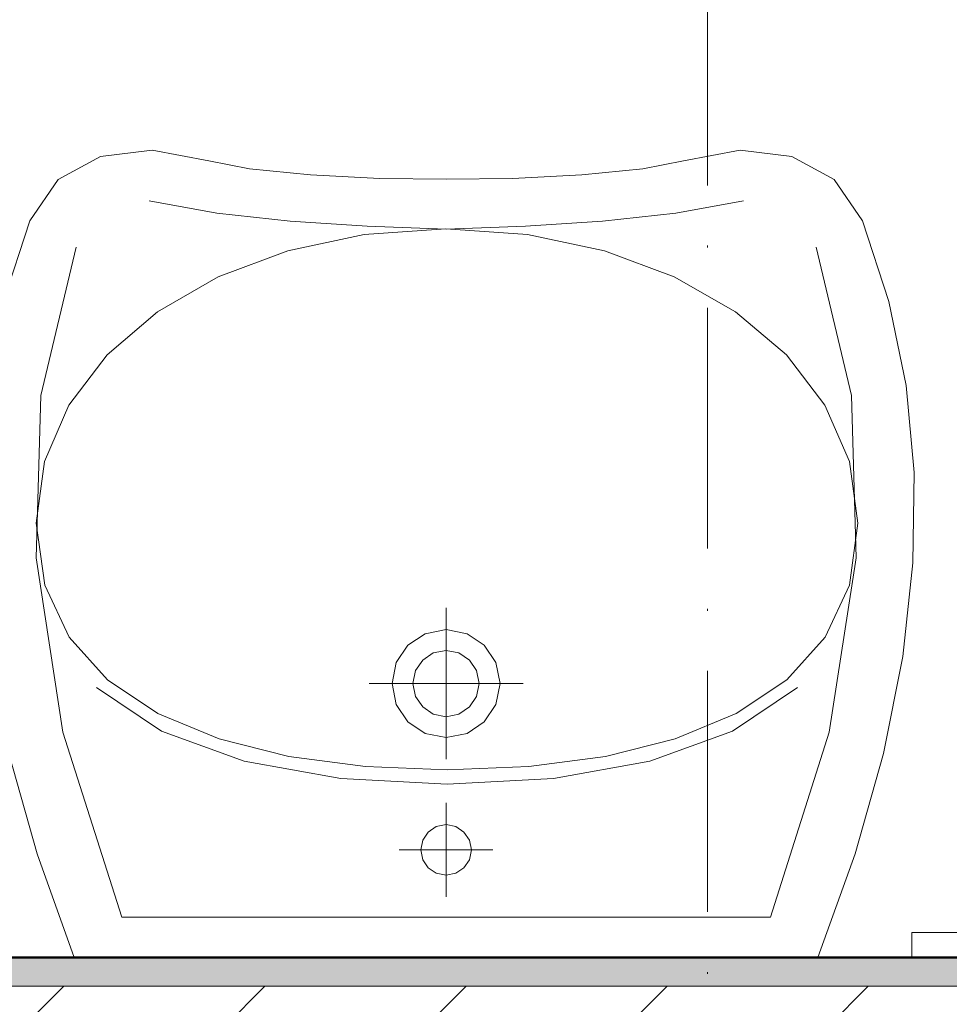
# Model space of a CAD drawing. Header units: millimetres. Extents: x -175722 to -110961, y 52375 to 104640.
# Tile 81 of 181: x -155045 to -154996, y 79569 to 79620. Entities that reach past the tile are written whole.
import ezdxf

# ---------------------------------------------------------------- set-up
doc = ezdxf.new("R2010")
doc.units = ezdxf.units.MM
doc.linetypes.add('Linia siatki', pattern=[19.05, 12.7, -3.175, 0, -3.175])
for name, color, linetype, lineweight in [('A-WALL', 113, 'Continuous', 5), ('A-WALL-PATT', 111, 'Continuous', 50), ('G-ANNO-SYMB', 111, 'Continuous', 5), ('G-IMPT', 8, 'Continuous', 5)]:
    doc.layers.add(name, color=color, linetype=linetype, lineweight=lineweight)

# ---------------------------------------------------------------- blocks, each defined once
blk = doc.blocks.new('UMYWALKA NPS - nowy blok1_dwg_UMYW_NP-906025-PARTER')
at = {"layer": 'G-IMPT'}
for p, q in [((-144.5, -40.59), (-144.5, 40.6)), ((-56.81, 24.72), (-56.81, -24.72)), ((-184.41, 0), (-104.6, 0)), ((-81.54, 0), (-32.1, 0)), ((-13.17, -245.56), (-13.17, -362.44)), ((-13.17, -245.56), (0, -245.56)), ((-13.17, -362.44), (-13.17, -245.56)), ((-13.17, -245.56), (0, -245.56))]:
    blk.add_line(p, q, dxfattribs=at)
at = {"layer": 'G-IMPT', "flags": 128}
for points in [[(0, 196.14), (-54.75, 215.74), (-107.66, 230.64), (-158.76, 240.8), (-208.09, 246.19), (-255.7, 246.79), (-301.61, 242.57), (-345.86, 233.49), (-388.5, 219.52), (-410.15, 204.65), (-422.44, 182.35), (-425.68, 155.03), (-420.13, 125.12), (-415.9, 103.67), (-412.62, 71.57), (-410.68, 34.96), (-410.49, 0)], [(-374.54, -195.12), (-296.28, -213.84), (-210.82, -216.24), (-118.91, -202.06), (-21.29, -171.05), (-21.29, 0), (-21.29, 171.06), (-118.91, 202.07), (-210.82, 216.24), (-296.28, 213.84), (-374.54, 195.12)], [(-142.44, 184.36), (-119.42, 150.11), (-103.57, 106.46), (-94.42, 55.55), (-91.47, -0.5), (-94.42, -56.55), (-103.57, -107.46), (-119.42, -151.11), (-142.44, -185.35)], [(-399.04, -156.89), (-392.42, -121.12), (-388.19, -82.5), (-385.63, -41.89), (-383.98, -0.11), (-385.63, 41.66), (-388.19, 82.27), (-392.42, 120.89), (-399.04, 156.66)], [(-410.49, 0), (-410.68, -34.96), (-412.62, -71.56), (-415.9, -103.67), (-420.13, -125.11), (-425.68, -155.03), (-422.44, -182.34), (-410.15, -204.64), (-388.5, -219.52), (-345.86, -233.48), (-301.61, -242.56), (-255.7, -246.79), (-208.09, -246.19), (-158.76, -240.8), (-107.66, -230.64), (-54.75, -215.74), (0, -196.13)]]:
    blk.add_lwpolyline(points, dxfattribs=at)
for points in [[(-229.04, -217.2), (-196.32, -212.71), (-168.87, -199.89), (-146.39, -179.66), (-128.62, -152.97), (-115.28, -120.77), (-106.09, -83.99), (-100.78, -43.59), (-99.07, -0.5), (-100.78, 42.59), (-106.09, 82.99), (-115.28, 119.77), (-128.62, 151.97), (-146.39, 178.66), (-168.87, 198.89), (-196.32, 211.72), (-229.04, 216.2), (-261.56, 211.74), (-291.28, 198.98), (-317.72, 178.85), (-340.42, 152.27), (-358.9, 120.18), (-372.68, 83.51), (-381.3, 43.18), (-384.28, 0.11), (-381.3, -43), (-372.68, -83.48), (-358.9, -120.35), (-340.42, -152.66), (-317.72, -179.46), (-291.28, -199.79), (-261.56, -212.69)], [(-115.99, 0), (-118.24, -11.08), (-124.36, -20.14), (-133.42, -26.26), (-144.5, -28.51), (-155.58, -26.26), (-164.65, -20.14), (-170.77, -11.08), (-173.01, 0), (-170.77, 11.08), (-164.65, 20.15), (-155.58, 26.27), (-144.5, 28.51), (-133.42, 26.27), (-124.36, 20.15), (-118.24, 11.08)], [(-127.02, 0), (-128.39, -6.79), (-132.15, -12.35), (-137.71, -16.11), (-144.5, -17.49), (-151.3, -16.11), (-156.86, -12.35), (-160.61, -6.79), (-161.99, 0), (-160.61, 6.8), (-156.86, 12.36), (-151.3, 16.11), (-144.5, 17.49), (-137.71, 16.11), (-132.15, 12.36), (-128.39, 6.8)], [(-43.51, 0), (-44.56, -5.17), (-47.41, -9.4), (-51.64, -12.25), (-56.81, -13.3), (-61.98, -12.25), (-66.22, -9.4), (-69.07, -5.17), (-70.12, 0), (-69.07, 5.17), (-66.22, 9.4), (-61.98, 12.26), (-56.81, 13.31), (-51.64, 12.26), (-47.41, 9.4), (-44.56, 5.17)]]:
    blk.add_lwpolyline(points, close=True, dxfattribs=at)
blk = doc.blocks.new('UMYWALKA NPS - Typ 1-2421377-PARTER')
at = {"extrusion": (0, 0, -1), "zscale": -1, "rotation": 270.0000000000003}
blk.add_blockref('UMYWALKA NPS - nowy blok1_dwg_UMYW_NP-906025-PARTER', (-125, 230), dxfattribs=at)
blk = doc.blocks.new('1')
at = {"layer": 'A-WALL-PATT', "lineweight": 5}
h = blk.add_hatch(dxfattribs=at)
h.set_pattern_fill('FP_1', color=256, scale=0.1, style=0, pattern_type=2)
h.set_pattern_definition([(37.5, (-124135.7194, 82209.6026), (-0.2031655, 6.2155416), [0.1676, -4.7356, 0.1676, -5.3162, -5.2419]), (37.5, (-124135.7194, 82209.6026), (-0.2031655, 6.2155416), [-10.3871, 0.1676, -5.0743]), (7.5, (-124135.719, 82209.603), (5.7089758, 9.103654), [0.1676, -2.4775, 0.1676, -4.2517, -1.6935]), (7.5, (-124135.719, 82209.603), (5.7089758, 9.103654), [-7.0645, 0.1676, -1.5259]), (327.5, (-124139.687, 82209.6026), (10.0456335, 0.0182419), [0.1676, -1.4453, 0.1676, -5.6388, -7.5806]), (327.5, (-124139.687, 82209.6026), (10.0456335, 0.0182419), [-7.4193, 0.1676, -7.413]), (317.5, (-124139.687, 82209.603), (9.697195, 2.831187), [0.1676, -0.6388, 0.1676, -3.6388, -4.3548]), (317.5, (-124139.687, 82209.603), (9.697195, 2.831187), [-4.6129, 0.1676, -4.1872])])
h.paths.add_polyline_path([(-152119.154, 84761.747), (-152078.654, 84761.747), (-152078.654, 84763.247), (-152119.154, 84763.228)])
h.paths.add_polyline_path([(-150701.154, 84761.747), (-150332.154, 84761.747), (-150332.154, 84763.247), (-150701.154, 84763.247)])
h.paths.add_polyline_path([(-151289.22, 84761.747), (-150960.654, 84761.747), (-150960.654, 84763.247), (-151534.654, 84763.247), (-151534.654, 84761.747)])
h.paths.add_polyline_path([(-150710.154, 84761.747), (-150710.154, 84763.247), (-150933.654, 84763.247), (-150933.654, 84761.747), (-150795.114, 84761.747)])
h.paths.add_polyline_path([(-152028.654, 84761.747), (-151559.654, 84761.747), (-151559.654, 84763.247), (-152028.654, 84763.112)])
h = blk.add_hatch(dxfattribs=at)
h.set_pattern_fill('FP_3', color=256, scale=0.1, style=0, pattern_type=2)
h.set_pattern_definition([(45, (-124135.7194, 82209.603), (-5.3033009, 5.3033009), [])])
h.paths.add_polyline_path([(-152119.154, 84737.747), (-152078.654, 84737.747), (-152078.654, 84761.747), (-152119.154, 84761.747), (-152119.154, 84738.043)])
h.paths.add_polyline_path([(-150959.154, 84737.747), (-150959.154, 84761.747), (-151534.654, 84761.747), (-151534.654, 84737.747), (-151042.174, 84737.747)])
h.paths.add_polyline_path([(-150935.154, 84737.747), (-150332.154, 84737.747), (-150332.154, 84761.747), (-150935.154, 84761.747), (-150935.154, 84760.809)])
h.paths.add_polyline_path([(-151559.654, 84737.747), (-151559.654, 84761.747), (-152028.654, 84761.747), (-152028.654, 84737.747), (-151783.325, 84737.747)])
at = {"layer": 'A-WALL', "lineweight": 50}
blk.add_line((-150711.654, 84763.247), (-150933.654, 84763.247), dxfattribs=at)
at = {"layer": 'A-WALL'}
blk.add_line((-150710.154, 84761.747), (-150935.154, 84761.747), dxfattribs=at)
at = {"layer": 'G-ANNO-SYMB', "linetype": 'Linia siatki'}
blk.add_line((-150859.863, 86616.761), (-150859.863, 84659.778), dxfattribs=at)
at = {"layer": 'G-IMPT', "xscale": 0.1, "yscale": 0.1, "zscale": 0.1}
blk.add_blockref('UMYWALKA NPS - Typ 1-2421377-PARTER', (-150886.154, 84740.247), dxfattribs=at)

msp = doc.modelspace()

# ---------------------------------------------------------------- block references
msp.add_blockref('1', (-4148.58187, -5192.22609))

doc.saveas('drawing.dxf')
